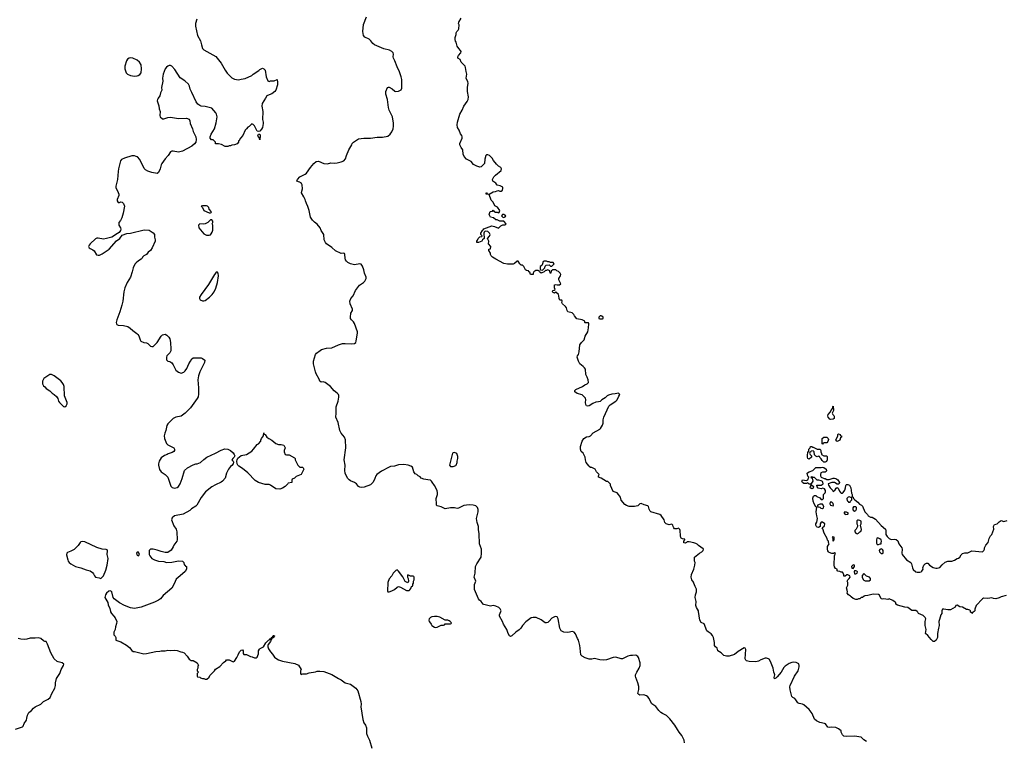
# Model space of a CAD drawing. Header units: inches. Extents: x 2293880 to 2522759, y 823965 to 1006879.
# Tile 228 of 256: x 2409891 to 2424655, y 918052 to 928867. Entities that reach past the tile are written whole.
import ezdxf

# ---------------------------------------------------------------- set-up
doc = ezdxf.new("R2010")
doc.units = ezdxf.units.IN
doc.header["$MEASUREMENT"] = 0
for name, color, linetype in [('C4901', 7, 'Continuous'), ('C4911', 7, 'Continuous'), ('C4912', 7, 'Continuous'), ('C4921', 7, 'Continuous'), ('C4922', 7, 'Continuous')]:
    doc.layers.add(name, color=color, linetype=linetype)

msp = doc.modelspace()

# ---------------------------------------------------------------- linework, layer by layer
at = {"layer": 'C4901', "color": 5, "elevation": 120}
for points in [[(2410000, 919585), (2409964, 919576), (2409910, 919581), (2409870, 919592)], [(2409830, 918235), (2409935, 918270), (2409943, 918277), (2409959, 918321), (2409994, 918370), (2410000, 918398)]]:
    msp.add_lwpolyline(points, dxfattribs=at)
at = {"layer": 'C4911', "color": 5, "elevation": 120}
for points in [[(2411253, 920000), (2411254, 919994), (2411266, 919970), (2411305, 919930), (2411323, 919903), (2411346, 919850), (2411343, 919817), (2411326, 919770), (2411325, 919730), (2411305, 919690), (2411302, 919670), (2411302, 919650), (2411322, 919630), (2411331, 919610), (2411334, 919570), (2411410, 919541), (2411495, 919495), (2411537, 919457), (2411570, 919411), (2411590, 919398), (2411610, 919398), (2411750, 919361), (2411790, 919366), (2411930, 919399), (2411990, 919401), (2412014, 919406), (2412070, 919406), (2412110, 919416), (2412150, 919411), (2412210, 919416), (2412251, 919411), (2412307, 919393), (2412334, 919390), (2412357, 919377), (2412402, 919330), (2412430, 919282), (2412464, 919264), (2412490, 919262), (2412552, 919230), (2412572, 919190), (2412564, 919176), (2412562, 919150), (2412554, 919130), (2412554, 919110), (2412572, 919090), (2412554, 919070), (2412554, 919030), (2412558, 919018), (2412590, 919014), (2412604, 919004), (2412633, 918993), (2412652, 918992), (2412670, 918982), (2412696, 918984), (2412730, 919014), (2412743, 919037), (2412813, 919107), (2412829, 919131), (2412890, 919171), (2412946, 919234), (2412980, 919260), (2412990, 919272), (2413030, 919272), (2413090, 919242), (2413110, 919252), (2413149, 919310), (2413169, 919350), (2413185, 919395), (2413210, 919418), (2413230, 919422), (2413242, 919410), (2413242, 919370), (2413250, 919354), (2413291, 919351), (2413350, 919322), (2413377, 919317), (2413410, 919302), (2413436, 919304), (2413450, 919314), (2413470, 919362), (2413474, 919410), (2413486, 919434), (2413497, 919443), (2413548, 919470), (2413582, 919530), (2413622, 919570), (2413640, 919580), (2413650, 919591), (2413668, 919592), (2413669, 919610), (2413680, 919620), (2413690, 919638), (2413698, 919638), (2413710, 919634), (2413710, 919630), (2413700, 919620), (2413690, 919602), (2413678, 919602), (2413662, 919578), (2413650, 919548), (2413617, 919503), (2413611, 919490), (2413611, 919470), (2413620, 919440), (2413650, 919392), (2413680, 919360), (2413713, 919313), (2413746, 919286), (2413770, 919274), (2413834, 919254), (2414016, 919216), (2414070, 919191), (2414111, 919130), (2414102, 919110), (2414102, 919070), (2414110, 919054), (2414136, 919064), (2414190, 919065), (2414230, 919078), (2414328, 919092), (2414350, 919102), (2414390, 919105), (2414450, 919099), (2414573, 919053), (2414670, 918995), (2414710, 918976), (2414772, 918930), (2414810, 918917), (2414852, 918910), (2414931, 918850), (2414959, 918810), (2415007, 918650), (2415011, 918610), (2415004, 918570), (2415037, 918377), (2415051, 918330), (2415074, 918294), (2415090, 918252), (2415091, 918170), (2415104, 918130), (2415136, 918070), (2415170, 917950)], [(2419860, 918030), (2419853, 918070), (2419817, 918137), (2419777, 918190), (2419756, 918230), (2419713, 918293), (2419641, 918390), (2419590, 918441), (2419530, 918468), (2419505, 918485), (2419475, 918515), (2419430, 918575), (2419370, 918615), (2419349, 918649), (2419330, 918693), (2419310, 918719), (2419290, 918732), (2419250, 918747), (2419190, 918745), (2419174, 918754), (2419159, 918770), (2419173, 918827), (2419173, 918873), (2419160, 918930), (2419128, 919010), (2419125, 919030), (2419127, 919050), (2419143, 919090), (2419180, 919150), (2419194, 919190), (2419193, 919230), (2419170, 919309), (2419162, 919322), (2419130, 919345), (2419081, 919339), (2419050, 919340), (2419010, 919330), (2418930, 919289), (2418910, 919286), (2418830, 919315), (2418792, 919308), (2418690, 919274), (2418650, 919268), (2418590, 919273), (2418510, 919292), (2418470, 919285), (2418430, 919285), (2418370, 919302), (2418325, 919330), (2418307, 919350), (2418293, 919447), (2418291, 919490), (2418272, 919570), (2418255, 919595), (2418224, 919664), (2418206, 919686), (2418178, 919698), (2418110, 919682), (2418048, 919690), (2418010, 919709), (2417990, 919750), (2417966, 919890), (2417950, 919917), (2417930, 919924), (2417910, 919919), (2417870, 919897), (2417830, 919852), (2417810, 919835), (2417790, 919828), (2417769, 919830), (2417711, 919871), (2417635, 919910), (2417590, 919910), (2417559, 919901), (2417478, 919842), (2417431, 919790), (2417407, 919750), (2417378, 919722), (2417330, 919689), (2417270, 919633), (2417250, 919625), (2417233, 919633), (2417213, 919670), (2417197, 919730), (2417144, 919810), (2417129, 919850), (2417085, 919930), (2417086, 919950), (2417105, 920000)], [(2410000, 918398), (2410010, 918443), (2410030, 918483), (2410067, 918513), (2410097, 918550), (2410121, 918570), (2410210, 918608), (2410250, 918651), (2410316, 918684), (2410350, 918710), (2410375, 918770), (2410420, 918850), (2410427, 918890), (2410427, 918930), (2410445, 918995), (2410494, 919070), (2410514, 919130), (2410549, 919190), (2410554, 919210), (2410529, 919229), (2410470, 919243), (2410455, 919250), (2410406, 919290), (2410356, 919376), (2410309, 919509), (2410290, 919548), (2410270, 919549), (2410250, 919559), (2410210, 919594), (2410170, 919601), (2410124, 919596), (2410050, 919597), (2410000, 919585)]]:
    msp.add_lwpolyline(points, dxfattribs=at)
at = {"layer": 'C4911', "color": 5, "elevation": 140}
msp.add_lwpolyline([(2416150, 919924), (2416110, 919924), (2416070, 919917), (2416051, 919909), (2416031, 919890), (2416025, 919870), (2416031, 919850), (2416050, 919822), (2416062, 919810), (2416072, 919790), (2416110, 919765), (2416130, 919758), (2416150, 919762), (2416210, 919792), (2416247, 919793), (2416262, 919798), (2416270, 919814), (2416350, 919814), (2416362, 919818), (2416366, 919830), (2416346, 919850), (2416330, 919858), (2416310, 919866), (2416270, 919866), (2416193, 919913)], close=True, dxfattribs=at)
at = {"layer": 'C4912', "color": 5}
for points, elevation in [([(2412545, 928875), (2412528, 928810), (2412528, 928768), (2412557, 928630), (2412603, 928550), (2412615, 928490), (2412634, 928434), (2412650, 928417), (2412834, 928314), (2412910, 928216), (2412970, 928111), (2413004, 928064), (2413070, 927998), (2413110, 927978), (2413170, 927965), (2413210, 927978), (2413270, 927986), (2413370, 928031), (2413390, 928051), (2413475, 928105), (2413490, 928122), (2413530, 928142), (2413551, 928131), (2413571, 928111), (2413586, 928010), (2413612, 927952), (2413630, 927942), (2413650, 927951), (2413708, 927952), (2413752, 927970), (2413759, 927930), (2413756, 927890), (2413731, 927810), (2413719, 927790), (2413670, 927754), (2413607, 927733), (2413595, 927725), (2413579, 927690), (2413550, 927653), (2413525, 927610), (2413524, 927570), (2413539, 927490), (2413531, 927370), (2413543, 927330), (2413544, 927310), (2413530, 927250), (2413515, 927225), (2413490, 927199), (2413470, 927194), (2413450, 927199), (2413410, 927278), (2413390, 927298), (2413370, 927306), (2413330, 927268), (2413310, 927258), (2413292, 927230), (2413271, 927209), (2413238, 927130), (2413202, 927090), (2413184, 927056), (2413174, 927050), (2413172, 927030), (2413151, 927009), (2413114, 926990), (2413072, 926988), (2413050, 926978), (2413030, 926978), (2413011, 926969), (2412971, 926969), (2412915, 926995), (2412873, 927007), (2412828, 927008), (2412826, 927030), (2412790, 927066), (2412768, 927068), (2412749, 927090), (2412749, 927110), (2412764, 927150), (2412810, 927230), (2412838, 927322), (2412850, 927410), (2412843, 927450), (2412833, 927470), (2412770, 927539), (2412670, 927564), (2412610, 927571), (2412590, 927579), (2412560, 927600), (2412536, 927636), (2412470, 927775), (2412448, 927828), (2412438, 927870), (2412420, 927900), (2412367, 927950), (2412298, 927998), (2412219, 928119), (2412170, 928169), (2412150, 928181), (2412130, 928181), (2412110, 928173), (2412090, 928154), (2412074, 928130), (2412043, 928050), (2412033, 927993), (2412036, 927944), (2412019, 927850), (2412021, 927810), (2412003, 927770), (2411993, 927727), (2411967, 927690), (2411957, 927670), (2411954, 927650), (2411975, 927575), (2411982, 927530), (2411996, 927490), (2411991, 927430), (2411999, 927410), (2412030, 927381), (2412050, 927381), (2412110, 927403), (2412150, 927404), (2412270, 927384), (2412390, 927390), (2412430, 927375), (2412444, 927350), (2412448, 927310), (2412482, 927230), (2412490, 927190), (2412533, 927110), (2412539, 927070), (2412531, 927030), (2412513, 927007), (2412470, 926970), (2412330, 926897), (2412270, 926881), (2412190, 926898), (2412170, 926897), (2412152, 926888), (2412118, 926830), (2412070, 926780), (2412022, 926710), (2412011, 926690), (2411998, 926630), (2411970, 926578), (2411950, 926564), (2411870, 926579), (2411810, 926599), (2411777, 926617), (2411757, 926637), (2411691, 926771), (2411655, 926810), (2411639, 926819), (2411610, 926828), (2411570, 926826), (2411461, 926790), (2411419, 926770), (2411404, 926750), (2411374, 926634), (2411367, 926590), (2411360, 926470), (2411332, 926370), (2411334, 926350), (2411370, 926275), (2411376, 926250), (2411376, 926230), (2411354, 926170), (2411353, 926150), (2411369, 926129), (2411390, 926129), (2411410, 926136), (2411430, 926131), (2411450, 926110), (2411462, 926070), (2411444, 925970), (2411422, 925898), (2411402, 925858), (2411380, 925830), (2411379, 925790), (2411401, 925750), (2411406, 925730), (2411405, 925710), (2411381, 925679), (2411331, 925650), (2411299, 925621), (2411273, 925607), (2411194, 925586), (2411150, 925580), (2411070, 925594), (2411050, 925592), (2411030, 925581), (2410949, 925510), (2410932, 925490), (2410924, 925470), (2410931, 925450), (2410950, 925436), (2410990, 925419), (2411010, 925401), (2411045, 925345), (2411070, 925336), (2411090, 925337), (2411130, 925356), (2411232, 925430), (2411345, 925555), (2411392, 925588), (2411430, 925638), (2411496, 925664), (2411554, 925666), (2411758, 925718), (2411830, 925711), (2411890, 925672), (2411911, 925650), (2411911, 925610), (2411921, 925570), (2411921, 925550), (2411876, 925450), (2411851, 925410), (2411817, 925383), (2411791, 925349), (2411750, 925329), (2411731, 925310), (2411725, 925295), (2411710, 925278), (2411670, 925255), (2411635, 925225), (2411618, 925202), (2411591, 925149), (2411579, 925090), (2411551, 925010), (2411504, 924930), (2411470, 924848), (2411453, 924787), (2411437, 924650), (2411424, 924590), (2411393, 924490), (2411347, 924370), (2411339, 924330), (2411341, 924310), (2411350, 924298), (2411370, 924287), (2411450, 924283), (2411511, 924270), (2411546, 924246), (2411587, 924207), (2411646, 924166), (2411663, 924150), (2411675, 924130), (2411695, 924070), (2411708, 924048), (2411750, 924030), (2411790, 924024), (2411814, 924014), (2411850, 923976), (2411870, 923967), (2411890, 923968), (2411951, 924029), (2412014, 924126), (2412030, 924143), (2412070, 924153), (2412099, 924139), (2412128, 924108), (2412142, 924082), (2412151, 924030), (2412156, 923930), (2412155, 923905), (2412144, 923876), (2412098, 923830), (2412091, 923810), (2412091, 923771), (2412111, 923751), (2412142, 923742), (2412170, 923725), (2412193, 923693), (2412233, 923613), (2412270, 923583), (2412310, 923571), (2412350, 923587), (2412370, 923604), (2412399, 923641), (2412428, 923712), (2412450, 923751), (2412470, 923782), (2412490, 923798), (2412610, 923799), (2412630, 923791), (2412665, 923765), (2412661, 923730), (2412593, 923590), (2412570, 923530), (2412560, 923470), (2412570, 923350), (2412573, 923253), (2412566, 923214), (2412553, 923190), (2412453, 923050), (2412370, 922969), (2412310, 922925), (2412230, 922912), (2412191, 922890), (2412111, 922810), (2412097, 922783), (2412084, 922710), (2412067, 922670), (2412059, 922630), (2412061, 922590), (2412090, 922518), (2412114, 922494), (2412202, 922450), (2412212, 922430), (2412211, 922410), (2412202, 922398), (2412178, 922382), (2412117, 922363), (2412102, 922350), (2412063, 922337), (2412010, 922302), (2411981, 922250), (2411971, 922210), (2411971, 922190), (2411987, 922127), (2412011, 922090), (2412071, 922050), (2412111, 922011), (2412155, 921875), (2412175, 921855), (2412210, 921845), (2412250, 921856), (2412270, 921871), (2412295, 921910), (2412329, 921990), (2412364, 922110), (2412407, 922153), (2412490, 922197), (2412530, 922211), (2412550, 922211), (2412604, 922230), (2412650, 922278), (2412698, 922310), (2412828, 922370), (2412910, 922418), (2412965, 922435), (2413011, 922431), (2413050, 922411), (2413090, 922374), (2413108, 922350), (2413115, 922330), (2413108, 922310), (2413085, 922290), (2413071, 922270), (2413090, 922251), (2413096, 922236), (2413091, 922210), (2413070, 922184), (2413051, 922170), (2413021, 922130), (2412991, 922070), (2412970, 921998), (2412930, 921949), (2412910, 921934), (2412825, 921895), (2412774, 921866), (2412676, 921790), (2412610, 921708), (2412545, 921590), (2412530, 921575), (2412465, 921535), (2412442, 921510), (2412342, 921458), (2412211, 921429), (2412177, 921403), (2412165, 921370), (2412203, 921283), (2412236, 921230), (2412246, 921190), (2412251, 921070), (2412246, 921050), (2412201, 920990), (2412194, 920966), (2412162, 920918), (2412110, 920882), (2412070, 920884), (2412010, 920897), (2411950, 920919), (2411890, 920933), (2411854, 920930), (2411832, 920910), (2411832, 920852), (2411842, 920830), (2411874, 920794), (2411913, 920773), (2411970, 920754), (2412050, 920747), (2412090, 920731), (2412170, 920737), (2412270, 920755), (2412330, 920752), (2412354, 920730), (2412358, 920698), (2412370, 920694), (2412378, 920678), (2412394, 920670), (2412392, 920630), (2412370, 920598), (2412298, 920530), (2412237, 920483), (2412207, 920410), (2412170, 920346), (2412042, 920238), (2412001, 920190), (2411970, 920169), (2411910, 920137), (2411834, 920106), (2411710, 920064), (2411610, 920043), (2411553, 920053), (2411462, 920090), (2411390, 920129), (2411350, 920157), (2411310, 920189), (2411294, 920210), (2411275, 920290), (2411270, 920298), (2411250, 920308), (2411230, 920302), (2411191, 920270), (2411178, 920250), (2411166, 920210), (2411211, 920131), (2411218, 920098), (2411243, 920043), (2411253, 920000)], 120), ([(2417105, 920000), (2417109, 920010), (2417097, 920037), (2417076, 920056), (2417030, 920078), (2416990, 920086), (2416950, 920079), (2416930, 920083), (2416850, 920103), (2416839, 920110), (2416809, 920150), (2416784, 920170), (2416769, 920190), (2416710, 920328), (2416710, 920402), (2416732, 920450), (2416707, 920510), (2416719, 920570), (2416726, 920670), (2416744, 920710), (2416809, 920810), (2416809, 920831), (2416818, 920850), (2416814, 920930), (2416784, 921010), (2416781, 921161), (2416770, 921226), (2416770, 921270), (2416752, 921330), (2416741, 921390), (2416767, 921490), (2416766, 921526), (2416756, 921556), (2416730, 921581), (2416692, 921592), (2416630, 921596), (2416553, 921587), (2416470, 921545), (2416450, 921539), (2416410, 921549), (2416350, 921549), (2416270, 921538), (2416250, 921544), (2416210, 921565), (2416150, 921579), (2416141, 921590), (2416141, 921630), (2416134, 921670), (2416135, 921690), (2416155, 921750), (2416157, 921777), (2416149, 921810), (2416110, 921888), (2416075, 921935), (2416068, 921950), (2416050, 921968), (2416009, 921969), (2415950, 921982), (2415910, 921998), (2415895, 922015), (2415866, 922030), (2415846, 922050), (2415823, 922063), (2415810, 922078), (2415802, 922090), (2415779, 922159), (2415757, 922177), (2415718, 922190), (2415650, 922201), (2415570, 922196), (2415510, 922176), (2415450, 922170), (2415430, 922161), (2415318, 922102), (2415247, 922053), (2415230, 922030), (2415218, 921990), (2415190, 921935), (2415150, 921895), (2415058, 921862), (2415010, 921857), (2414990, 921859), (2414972, 921872), (2414939, 921910), (2414913, 921930), (2414850, 921956), (2414830, 921970), (2414810, 921990), (2414790, 922027), (2414773, 922070), (2414766, 922110), (2414772, 922192), (2414756, 922270), (2414783, 922450), (2414776, 922570), (2414759, 922610), (2414713, 922670), (2414693, 922710), (2414665, 922830), (2414632, 922910), (2414638, 922970), (2414634, 923030), (2414637, 923063), (2414667, 923150), (2414676, 923210), (2414675, 923235), (2414669, 923250), (2414653, 923270), (2414606, 923306), (2414549, 923370), (2414473, 923430), (2414442, 923438), (2414410, 923435), (2414390, 923449), (2414380, 923480), (2414338, 923558), (2414327, 923590), (2414297, 923710), (2414297, 923750), (2414326, 923850), (2414343, 923870), (2414395, 923910), (2414417, 923923), (2414490, 923943), (2414570, 923949), (2414670, 923994), (2414730, 924014), (2414770, 924016), (2414870, 924008), (2414910, 924016), (2414930, 924031), (2414938, 924050), (2414948, 924112), (2414957, 924170), (2414955, 924190), (2414913, 924313), (2414898, 924338), (2414866, 924370), (2414853, 924390), (2414850, 924410), (2414856, 924470), (2414881, 924510), (2414880, 924530), (2414847, 924610), (2414843, 924650), (2414857, 924690), (2414890, 924730), (2414927, 924810), (2414987, 924890), (2415045, 924930), (2415064, 924950), (2415084, 924990), (2415085, 925010), (2415059, 925070), (2415050, 925116), (2415030, 925173), (2415010, 925203), (2414990, 925207), (2414910, 925193), (2414850, 925210), (2414813, 925230), (2414789, 925250), (2414774, 925270), (2414769, 925291), (2414767, 925347), (2414762, 925362), (2414746, 925366), (2414710, 925361), (2414624, 925404), (2414573, 925453), (2414492, 925510), (2414474, 925530), (2414454, 925570), (2414450, 925650), (2414413, 925710), (2414397, 925750), (2414350, 925805), (2414312, 925832), (2414283, 925863), (2414252, 925910), (2414230, 926010), (2414210, 926068), (2414189, 926110), (2414175, 926150), (2414174, 926170), (2414154, 926214), (2414119, 926270), (2414121, 926299), (2414134, 926330), (2414125, 926390), (2414116, 926410), (2414103, 926423), (2414090, 926432), (2414070, 926436), (2414049, 926449), (2414055, 926470), (2414090, 926510), (2414110, 926524), (2414170, 926551), (2414190, 926567), (2414250, 926650), (2414301, 926710), (2414337, 926743), (2414370, 926747), (2414450, 926714), (2414508, 926708), (2414558, 926722), (2414610, 926718), (2414650, 926722), (2414710, 926735), (2414750, 926750), (2414777, 926783), (2414790, 926831), (2414825, 926915), (2414869, 926991), (2414875, 927010), (2414895, 927030), (2414970, 927084), (2415050, 927090), (2415150, 927090), (2415250, 927105), (2415330, 927105), (2415410, 927123), (2415447, 927150), (2415473, 927187), (2415490, 927230), (2415497, 927270), (2415497, 927317), (2415480, 927410), (2415431, 927510), (2415419, 927550), (2415406, 927670), (2415382, 927750), (2415382, 927790), (2415406, 927850), (2415422, 927858), (2415430, 927858), (2415478, 927830), (2415515, 927795), (2415531, 927791), (2415570, 927794), (2415610, 927817), (2415619, 927841), (2415623, 927870), (2415620, 927970), (2415613, 928013), (2415587, 928087), (2415550, 928162), (2415517, 928250), (2415497, 928290), (2415492, 928310), (2415496, 928350), (2415489, 928370), (2415469, 928390), (2415434, 928410), (2415350, 928430), (2415210, 928490), (2415188, 928508), (2415157, 928550), (2415133, 928573), (2415064, 928604), (2415046, 928630), (2415035, 928690), (2415047, 928793), (2415092, 928908)], 120), ([(2420000, 921027), (2419930, 921044), (2419910, 921044), (2419900, 921040), (2419890, 921030), (2419870, 921024), (2419849, 921029), (2419848, 921052), (2419866, 921070), (2419862, 921082), (2419828, 921088), (2419810, 921098), (2419805, 921105), (2419799, 921130), (2419795, 921210), (2419788, 921228), (2419770, 921246), (2419744, 921236), (2419710, 921238), (2419698, 921250), (2419688, 921270), (2419686, 921290), (2419670, 921306), (2419630, 921295), (2419582, 921310), (2419563, 921330), (2419552, 921372), (2419510, 921435), (2419490, 921449), (2419353, 921493), (2419343, 921503), (2419329, 921529), (2419319, 921570), (2419310, 921582), (2419257, 921597), (2419210, 921615), (2419191, 921609), (2419158, 921582), (2419110, 921569), (2419030, 921569), (2418990, 921584), (2418963, 921603), (2418910, 921668), (2418899, 921710), (2418872, 921752), (2418850, 921774), (2418790, 921798), (2418750, 921886), (2418748, 921908), (2418710, 921946), (2418690, 921948), (2418610, 921995), (2418568, 922010), (2418568, 922030), (2418578, 922050), (2418538, 922090), (2418518, 922130), (2418470, 922158), (2418450, 922158), (2418430, 922169), (2418423, 922183), (2418384, 922230), (2418373, 922270), (2418369, 922309), (2418338, 922370), (2418310, 922398), (2418299, 922430), (2418301, 922470), (2418326, 922550), (2418350, 922591), (2418390, 922614), (2418430, 922621), (2418449, 922631), (2418490, 922676), (2418589, 922730), (2418599, 922741), (2418629, 922790), (2418638, 922822), (2418639, 922870), (2418652, 922910), (2418724, 923076), (2418743, 923097), (2418829, 923150), (2418849, 923170), (2418873, 923227), (2418888, 923250), (2418870, 923268), (2418822, 923258), (2418770, 923256), (2418720, 923240), (2418701, 923230), (2418670, 923201), (2418618, 923170), (2418593, 923147), (2418570, 923138), (2418530, 923133), (2418483, 923117), (2418430, 923082), (2418410, 923075), (2418390, 923078), (2418378, 923098), (2418374, 923130), (2418379, 923170), (2418373, 923193), (2418357, 923217), (2418324, 923244), (2418250, 923266), (2418215, 923290), (2418214, 923310), (2418230, 923323), (2418328, 923370), (2418365, 923395), (2418398, 923410), (2418418, 923430), (2418415, 923470), (2418402, 923510), (2418382, 923550), (2418373, 923630), (2418361, 923650), (2418341, 923670), (2418289, 923710), (2418269, 923750), (2418249, 923810), (2418255, 923830), (2418269, 923851), (2418281, 923890), (2418290, 923992), (2418315, 924030), (2418353, 924067), (2418370, 924122), (2418409, 924190), (2418422, 924250), (2418426, 924310), (2418422, 924322), (2418410, 924326), (2418370, 924326), (2418366, 924330), (2418366, 924350), (2418326, 924370), (2418246, 924386), (2418208, 924430), (2418198, 924450), (2418174, 924474), (2418110, 924488), (2418099, 924510), (2418089, 924550), (2418075, 924570), (2418028, 924610), (2418018, 924630), (2418026, 924650), (2418022, 924662), (2417990, 924666), (2417978, 924690), (2417975, 924730), (2417968, 924750), (2417930, 924786), (2417910, 924769), (2417890, 924778), (2417878, 924790), (2417886, 924810), (2417907, 924813), (2417918, 924822), (2417908, 924850), (2417909, 924891), (2417930, 924898), (2417950, 924892), (2417987, 924893), (2418006, 924910), (2417975, 924970), (2417975, 924990), (2418001, 925030), (2418004, 925050), (2417994, 925070), (2417970, 925094), (2417945, 925105), (2417930, 925118), (2417882, 925118), (2417870, 925106), (2417858, 925102), (2417854, 925070), (2417850, 925066), (2417846, 925070), (2417842, 925102), (2417810, 925118), (2417792, 925108), (2417773, 925107), (2417754, 925090), (2417710, 925069), (2417686, 925090), (2417682, 925102), (2417667, 925107), (2417630, 925108), (2417602, 925090), (2417592, 925070), (2417590, 925048), (2417550, 925049), (2417542, 925082), (2417526, 925090), (2417522, 925102), (2417490, 925108), (2417476, 925116), (2417448, 925168), (2417430, 925186), (2417410, 925186), (2417390, 925206), (2417367, 925247), (2417350, 925248), (2417310, 925214), (2417290, 925205), (2417205, 925205), (2417150, 925215), (2417030, 925279), (2416979, 925310), (2416959, 925330), (2416949, 925350), (2416949, 925369), (2416926, 925410), (2416926, 925430), (2416950, 925434), (2416955, 925470), (2416922, 925510), (2416924, 925550), (2416906, 925590), (2416936, 925624), (2416944, 925650), (2416934, 925670), (2416910, 925694), (2416882, 925698), (2416865, 925695), (2416857, 925683), (2416851, 925670), (2416854, 925590), (2416832, 925568), (2416822, 925550), (2416770, 925528), (2416747, 925527), (2416746, 925550), (2416756, 925564), (2416766, 925590), (2416790, 925614), (2416822, 925618), (2416826, 925630), (2416806, 925650), (2416807, 925667), (2416829, 925710), (2416842, 925718), (2416849, 925731), (2416970, 925776), (2417010, 925767), (2417070, 925745), (2417103, 925777), (2417133, 925793), (2417170, 925794), (2417186, 925810), (2417150, 925846), (2417090, 925848), (2417050, 925866), (2417030, 925866), (2416996, 925896), (2416948, 925910), (2416929, 925950), (2416947, 925993), (2416982, 925998), (2416990, 926014), (2416998, 925998), (2417024, 925984), (2417050, 925982), (2417070, 925974), (2417082, 925978), (2417088, 926010), (2417055, 926055), (2417016, 926076), (2416989, 926130), (2416960, 926160), (2416930, 926246), (2416886, 926250), (2416886, 926270), (2416890, 926274), (2416898, 926258), (2416930, 926254), (2416990, 926285), (2417026, 926290), (2417050, 926302), (2417070, 926305), (2417090, 926298), (2417110, 926298), (2417128, 926310), (2417136, 926336), (2417135, 926355), (2417095, 926375), (2417050, 926386), (2417030, 926418), (2416985, 926445), (2416979, 926470), (2417001, 926510), (2417023, 926537), (2417112, 926608), (2417114, 926630), (2417104, 926650), (2417070, 926673), (2417042, 926702), (2416997, 926757), (2416975, 926790), (2416935, 926830), (2416910, 926842), (2416890, 926842), (2416878, 926830), (2416863, 926777), (2416858, 926710), (2416822, 926670), (2416810, 926662), (2416790, 926658), (2416746, 926670), (2416695, 926695), (2416660, 926740), (2416590, 926779), (2416557, 926817), (2416543, 926850), (2416535, 926915), (2416509, 926950), (2416493, 926990), (2416492, 927010), (2416527, 927090), (2416526, 927110), (2416519, 927130), (2416499, 927159), (2416479, 927210), (2416458, 927250), (2416452, 927290), (2416456, 927330), (2416490, 927450), (2416527, 927510), (2416552, 927570), (2416601, 927639), (2416615, 927670), (2416623, 927710), (2416606, 927790), (2416608, 927832), (2416604, 927850), (2416615, 927915), (2416610, 927938), (2416587, 927990), (2416595, 928050), (2416584, 928090), (2416578, 928150), (2416569, 928170), (2416552, 928192), (2416509, 928230), (2416494, 928270), (2416462, 928290), (2416459, 928310), (2416470, 928330), (2416504, 928370), (2416509, 928390), (2416503, 928403), (2416474, 928434), (2416449, 928470), (2416435, 928530), (2416426, 928546), (2416419, 928570), (2416420, 928600), (2416434, 928646), (2416434, 928670), (2416444, 928690), (2416464, 928710), (2416476, 928730), (2416479, 928790), (2416473, 928810), (2416477, 928830), (2416509, 928890)], 80), ([(2420000, 920420), (2419995, 920435), (2419970, 920470), (2419957, 920510), (2419964, 920550), (2419999, 920630), (2420000, 920634)], 80)]:
    msp.add_lwpolyline(points, dxfattribs=dict(at, elevation=elevation))
for points, elevation in [([(2411550, 928297), (2411530, 928293), (2411510, 928277), (2411493, 928250), (2411469, 928170), (2411470, 928130), (2411490, 928071), (2411510, 928051), (2411550, 928030), (2411610, 928022), (2411650, 928028), (2411667, 928033), (2411692, 928048), (2411710, 928070), (2411719, 928130), (2411711, 928190), (2411688, 928230), (2411650, 928262), (2411588, 928292)], 120), ([(2413490, 927066), (2413482, 927102), (2413470, 927106), (2413462, 927130), (2413470, 927154), (2413490, 927152), (2413496, 927130)], 120), ([(2412690, 926078), (2412630, 926078), (2412614, 926070), (2412632, 926052), (2412654, 926010), (2412730, 925974), (2412750, 925974), (2412762, 925978), (2412766, 925990), (2412730, 926026), (2412726, 926050), (2412706, 926070)], 140), ([(2412770, 925866), (2412750, 925866), (2412714, 925830), (2412671, 925809), (2412650, 925802), (2412590, 925808), (2412580, 925800), (2412572, 925790), (2412578, 925750), (2412650, 925658), (2412690, 925638), (2412730, 925638), (2412750, 925645), (2412763, 925657), (2412778, 925682), (2412788, 925712), (2412787, 925787), (2412778, 925810), (2412786, 925830), (2412786, 925850)], 140), ([(2417150, 925946), (2417130, 925946), (2417114, 925930), (2417134, 925910), (2417150, 925902), (2417170, 925914), (2417178, 925930)], 80), ([(2417790, 925248), (2417753, 925247), (2417738, 925242), (2417732, 925208), (2417718, 925182), (2417694, 925170), (2417694, 925130), (2417698, 925118), (2417730, 925114), (2417766, 925150), (2417768, 925172), (2417786, 925190), (2417830, 925194), (2417850, 925174), (2417870, 925174), (2417906, 925210), (2417890, 925226), (2417850, 925226), (2417830, 925238), (2417810, 925238)], 80), ([(2412850, 925088), (2412830, 925075), (2412810, 925049), (2412721, 924899), (2412610, 924750), (2412588, 924710), (2412588, 924688), (2412598, 924670), (2412630, 924653), (2412650, 924653), (2412670, 924660), (2412737, 924710), (2412776, 924750), (2412805, 924790), (2412834, 924846), (2412858, 924930), (2412872, 925030), (2412869, 925069)], 140), ([(2418610, 924428), (2418593, 924427), (2418574, 924410), (2418574, 924390), (2418590, 924382), (2418630, 924382), (2418638, 924390), (2418638, 924410), (2418622, 924422)], 80), ([(2410370, 923551), (2410345, 923550), (2410255, 923490), (2410234, 923450), (2410231, 923410), (2410250, 923378), (2410270, 923365), (2410290, 923341), (2410343, 923303), (2410376, 923270), (2410410, 923250), (2410441, 923221), (2410463, 923190), (2410471, 923151), (2410486, 923130), (2410550, 923071), (2410570, 923067), (2410590, 923081), (2410604, 923110), (2410602, 923130), (2410564, 923230), (2410557, 923370), (2410550, 923399), (2410530, 923432), (2410510, 923453), (2410410, 923532)], 120), ([(2413770, 922502), (2413810, 922502), (2413852, 922490), (2413871, 922450), (2413858, 922410), (2413858, 922390), (2413872, 922352), (2413890, 922345), (2413930, 922345), (2414010, 922302), (2414022, 922290), (2414022, 922270), (2414062, 922190), (2414090, 922162), (2414130, 922162), (2414142, 922150), (2414151, 922130), (2414111, 922049), (2414037, 922023), (2414010, 921998), (2413978, 921982), (2413973, 921967), (2413971, 921929), (2413918, 921922), (2413914, 921910), (2413874, 921870), (2413830, 921844), (2413790, 921829), (2413730, 921836), (2413652, 921892), (2413630, 921899), (2413570, 921903), (2413470, 921932), (2413423, 921963), (2413310, 922074), (2413230, 922142), (2413176, 922176), (2413164, 922190), (2413153, 922213), (2413147, 922250), (2413150, 922270), (2413164, 922296), (2413210, 922334), (2413290, 922350), (2413370, 922403), (2413399, 922430), (2413450, 922502), (2413470, 922512), (2413508, 922552), (2413508, 922568), (2413515, 922590), (2413548, 922630), (2413550, 922674), (2413554, 922654), (2413570, 922652), (2413598, 922610), (2413628, 922588), (2413670, 922567), (2413730, 922518)], 120), ([(2416410, 922382), (2416390, 922378), (2416382, 922370), (2416338, 922190), (2416352, 922172), (2416390, 922171), (2416430, 922186), (2416435, 922190), (2416449, 922230), (2416449, 922250), (2416461, 922290), (2416463, 922323), (2416445, 922365)], 120), ([(2410830, 921046), (2410810, 921041), (2410796, 921030), (2410770, 920989), (2410710, 920929), (2410660, 920900), (2410610, 920884), (2410599, 920870), (2410591, 920849), (2410611, 920770), (2410619, 920750), (2410635, 920730), (2410660, 920710), (2410730, 920674), (2410810, 920650), (2410890, 920620), (2410950, 920606), (2410983, 920583), (2411000, 920560), (2411011, 920530), (2411030, 920511), (2411083, 920503), (2411110, 920492), (2411146, 920534), (2411181, 920619), (2411202, 920690), (2411217, 920790), (2411205, 920850), (2411209, 920909), (2411202, 920922), (2411189, 920929), (2411130, 920933), (2411050, 920958), (2410870, 921041)], 120), ([(2411670, 920886), (2411650, 920886), (2411642, 920870), (2411645, 920850), (2411650, 920842), (2411670, 920834), (2411686, 920850), (2411676, 920876)], 120), ([(2415550, 920622), (2415530, 920614), (2415492, 920570), (2415472, 920530), (2415430, 920488), (2415412, 920432), (2415404, 920304), (2415410, 920294), (2415430, 920294), (2415470, 920305), (2415513, 920327), (2415550, 920362), (2415570, 920371), (2415602, 920362), (2415690, 920312), (2415730, 920312), (2415740, 920320), (2415756, 920344), (2415767, 920373), (2415782, 920378), (2415787, 920393), (2415787, 920407), (2415796, 920424), (2415798, 920450), (2415806, 920470), (2415806, 920510), (2415802, 920522), (2415790, 920526), (2415750, 920526), (2415710, 920546), (2415704, 920536), (2415706, 920510), (2415718, 920490), (2415722, 920450), (2415710, 920428), (2415670, 920448), (2415638, 920518), (2415570, 920602)], 140)]:
    msp.add_lwpolyline(points, close=True, dxfattribs=dict(at, elevation=elevation))
at = {"layer": 'C4921', "color": 5}
for points, elevation in [([(2422590, 918050), (2422550, 918075), (2422510, 918116), (2422410, 918130), (2422290, 918122), (2422250, 918129), (2422229, 918150), (2422217, 918170), (2422209, 918191), (2422208, 918210), (2422170, 918238), (2422130, 918258), (2422070, 918264), (2422030, 918259), (2422010, 918263), (2421972, 918312), (2421960, 918320), (2421890, 918335), (2421837, 918357), (2421810, 918384), (2421774, 918470), (2421728, 918530), (2421650, 918599), (2421630, 918610), (2421581, 918621), (2421561, 918630), (2421530, 918676), (2421513, 918693), (2421482, 918710), (2421470, 918722), (2421443, 918823), (2421440, 918870), (2421443, 918890), (2421511, 919029), (2421565, 919110), (2421581, 919170), (2421581, 919190), (2421572, 919212), (2421532, 919232), (2421498, 919238), (2421470, 919235), (2421430, 919220), (2421370, 919177), (2421350, 919157), (2421310, 919091), (2421250, 919018), (2421230, 919000), (2421210, 918989), (2421206, 919010), (2421212, 919048), (2421210, 919066), (2421197, 919090), (2421189, 919150), (2421149, 919250), (2421130, 919282), (2421118, 919290), (2421090, 919299), (2421070, 919297), (2421005, 919275), (2420970, 919253), (2420930, 919244), (2420829, 919249), (2420790, 919259), (2420779, 919270), (2420769, 919290), (2420777, 919430), (2420770, 919448), (2420753, 919453), (2420663, 919397), (2420610, 919355), (2420530, 919329), (2420489, 919329), (2420450, 919339), (2420410, 919379), (2420358, 919410), (2420348, 919450), (2420326, 919466), (2420309, 919490), (2420309, 919531), (2420293, 919610), (2420280, 919640), (2420261, 919661), (2420212, 919692), (2420194, 919710), (2420152, 919812), (2420110, 919833), (2420087, 919867), (2420068, 920000)], 80), ([(2423716, 920000), (2423716, 919970), (2423705, 919950), (2423684, 919876), (2423671, 919850), (2423679, 919790), (2423666, 919750), (2423651, 919670), (2423651, 919610), (2423631, 919569), (2423610, 919546), (2423590, 919546), (2423556, 919576), (2423510, 919638), (2423475, 919670), (2423482, 919730), (2423469, 919790), (2423469, 919810), (2423469, 919850), (2423477, 919890), (2423469, 919910), (2423439, 919939), (2423370, 919968), (2423358, 919990), (2423346, 920000)], 60), ([(2424204, 920000), (2424190, 919986), (2424178, 919982), (2424170, 919968), (2424162, 919982), (2424146, 919990), (2424146, 920000)], 60)]:
    msp.add_lwpolyline(points, dxfattribs=dict(at, elevation=elevation))
at = {"layer": 'C4922', "color": 5, "elevation": 60}
for points in [[(2422050, 922875), (2422040, 922880), (2422015, 922910), (2422009, 922930), (2422015, 922950), (2422048, 922990), (2422070, 923034), (2422082, 923038), (2422086, 923070), (2422090, 923074), (2422092, 923010), (2422074, 922970), (2422082, 922950), (2422097, 922937), (2422104, 922924), (2422102, 922890), (2422090, 922878)], [(2421930, 922506), (2421926, 922510), (2421922, 922542), (2421926, 922590), (2421949, 922611), (2421992, 922610), (2422012, 922590), (2422017, 922577), (2422010, 922546), (2421992, 922528), (2421953, 922527), (2421938, 922522)], [(2422150, 922548), (2422136, 922556), (2422128, 922570), (2422156, 922624), (2422158, 922650), (2422170, 922662), (2422191, 922651), (2422194, 922634), (2422212, 922630), (2422214, 922610), (2422198, 922602), (2422190, 922568)], [(2421782, 922462), (2421790, 922462), (2421850, 922432), (2421892, 922432), (2421902, 922410), (2421902, 922390), (2421912, 922368), (2421912, 922352), (2421950, 922331), (2421994, 922330), (2422000, 922320), (2421998, 922270), (2421990, 922248), (2421970, 922238), (2421950, 922238), (2421923, 922263), (2421910, 922286), (2421887, 922307), (2421882, 922322), (2421870, 922326), (2421850, 922318), (2421830, 922326), (2421808, 922348), (2421806, 922390), (2421790, 922406), (2421758, 922402), (2421754, 922390), (2421738, 922382), (2421734, 922370), (2421742, 922350), (2421762, 922330), (2421762, 922310), (2421730, 922282), (2421709, 922289), (2421702, 922310), (2421702, 922350), (2421709, 922370), (2421709, 922391), (2421722, 922398), (2421726, 922430), (2421746, 922450), (2421747, 922473), (2421770, 922472)], [(2421770, 921838), (2421746, 921850), (2421748, 921872), (2421766, 921894), (2421793, 921873), (2421790, 921848)], [(2422330, 921718), (2422314, 921710), (2422294, 921690), (2422298, 921658), (2422310, 921654), (2422318, 921638), (2422330, 921634), (2422342, 921638), (2422346, 921650), (2422366, 921670), (2422368, 921690), (2422366, 921706), (2422354, 921706)], [(2421893, 921607), (2421854, 921590), (2421854, 921570), (2421864, 921564), (2421890, 921562), (2421906, 921546), (2421930, 921542), (2421946, 921550), (2421948, 921570), (2421930, 921606)], [(2422070, 921635), (2422046, 921634), (2422038, 921610), (2422050, 921592), (2422090, 921582), (2422095, 921590), (2422090, 921618)], [(2422427, 921567), (2422393, 921567), (2422382, 921550), (2422382, 921530), (2422390, 921514), (2422410, 921502), (2422426, 921510), (2422438, 921530), (2422436, 921556)], [(2422290, 921488), (2422254, 921486), (2422252, 921470), (2422270, 921452), (2422310, 921454), (2422318, 921470), (2422310, 921478)], [(2422470, 921368), (2422453, 921367), (2422444, 921356), (2422442, 921310), (2422452, 921292), (2422454, 921270), (2422434, 921230), (2422412, 921210), (2422412, 921190), (2422430, 921172), (2422450, 921162), (2422466, 921170), (2422487, 921193), (2422502, 921198), (2422515, 921225), (2422498, 921290), (2422508, 921310), (2422508, 921350), (2422490, 921362)], [(2422082, 921118), (2422074, 921110), (2422082, 921090), (2422084, 921064), (2422090, 921054), (2422106, 921070), (2422106, 921110)], [(2422750, 921102), (2422741, 921090), (2422736, 921070), (2422740, 921020), (2422750, 921002), (2422770, 921002), (2422794, 921014), (2422806, 921014), (2422806, 921026), (2422815, 921050), (2422809, 921070), (2422790, 921089), (2422770, 921099)], [(2422810, 920938), (2422790, 920928), (2422778, 920910), (2422782, 920890), (2422806, 920866), (2422830, 920865), (2422838, 920870), (2422840, 920880), (2422839, 920910), (2422830, 920928)], [(2422390, 920698), (2422365, 920670), (2422367, 920647), (2422390, 920642), (2422408, 920670), (2422406, 920690)], [(2422430, 920609), (2422410, 920608), (2422401, 920590), (2422406, 920566), (2422410, 920562), (2422430, 920562), (2422448, 920572), (2422455, 920590), (2422443, 920603)], [(2422550, 920566), (2422522, 920538), (2422521, 920510), (2422539, 920479), (2422548, 920468), (2422570, 920457), (2422630, 920456), (2422649, 920470), (2422649, 920490), (2422635, 920510), (2422590, 920529)]]:
    msp.add_lwpolyline(points, close=True, dxfattribs=at)
at = {"layer": 'C4922', "color": 5}
for points, elevation in [([(2423346, 920000), (2423330, 920013), (2423270, 920015), (2423246, 920026), (2423210, 920059), (2423165, 920065), (2423054, 920094), (2423028, 920110), (2423028, 920130), (2423018, 920138), (2422983, 920163), (2422930, 920186), (2422910, 920178), (2422850, 920189), (2422830, 920182), (2422810, 920188), (2422783, 920243), (2422770, 920254), (2422690, 920259), (2422610, 920239), (2422565, 920235), (2422554, 920230), (2422530, 920206), (2422510, 920206), (2422490, 920186), (2422470, 920186), (2422450, 920178), (2422430, 920178), (2422390, 920194), (2422357, 920217), (2422348, 920230), (2422318, 920250), (2422298, 920270), (2422302, 920290), (2422298, 920318), (2422286, 920350), (2422307, 920393), (2422308, 920430), (2422298, 920450), (2422306, 920470), (2422330, 920492), (2422342, 920510), (2422338, 920530), (2422310, 920548), (2422293, 920547), (2422270, 920526), (2422250, 920526), (2422248, 920550), (2422230, 920586), (2422209, 920589), (2422190, 920598), (2422160, 920600), (2422147, 920607), (2422146, 920630), (2422123, 920643), (2422110, 920666), (2422102, 920690), (2422104, 920750), (2422109, 920771), (2422109, 920831), (2422126, 920870), (2422110, 920878), (2422092, 920868), (2422071, 920869), (2422030, 920881), (2422019, 920890), (2422010, 920908), (2422004, 920930), (2422002, 920970), (2422028, 921010), (2422018, 921030), (2422018, 921050), (2422006, 921066), (2421999, 921090), (2421953, 921170), (2421935, 921235), (2421926, 921250), (2421958, 921282), (2421962, 921310), (2421930, 921338), (2421910, 921338), (2421892, 921310), (2421894, 921270), (2421870, 921258), (2421850, 921261), (2421839, 921270), (2421829, 921290), (2421829, 921310), (2421844, 921336), (2421855, 921390), (2421844, 921430), (2421836, 921490), (2421842, 921562), (2421830, 921568), (2421802, 921610), (2421788, 921650), (2421785, 921695), (2421796, 921724), (2421810, 921734), (2421830, 921734), (2421842, 921722), (2421890, 921702), (2421910, 921674), (2421930, 921674), (2421946, 921690), (2421946, 921750), (2421970, 921774), (2421975, 921790), (2421973, 921813), (2421957, 921837), (2421933, 921847), (2421910, 921838), (2421865, 921845), (2421848, 921868), (2421846, 921890), (2421910, 921891), (2421938, 921910), (2421936, 921936), (2421928, 921948), (2421910, 921958), (2421874, 921966), (2421850, 921966), (2421810, 922006), (2421786, 922006), (2421786, 922010), (2421770, 922018), (2421754, 922010), (2421774, 921994), (2421785, 921950), (2421754, 921906), (2421730, 921908), (2421710, 921928), (2421690, 921918), (2421650, 921918), (2421629, 921929), (2421618, 921950), (2421630, 921972), (2421690, 921962), (2421709, 921971), (2421726, 922010), (2421710, 922026), (2421698, 922070), (2421702, 922078), (2421728, 922092), (2421786, 922110), (2421830, 922154), (2421910, 922154), (2421930, 922162), (2421950, 922158), (2421982, 922130), (2421991, 922110), (2421984, 922096), (2421970, 922088), (2421930, 922088), (2421906, 922074), (2421898, 922050), (2421898, 922030), (2421910, 922012), (2421952, 921992), (2421970, 921991), (2421995, 921975), (2422030, 921974), (2422090, 921998), (2422110, 921998), (2422131, 921991), (2422158, 921970), (2422182, 921930), (2422172, 921908), (2422150, 921906), (2422109, 921929), (2422070, 921929), (2422014, 921910), (2422018, 921890), (2422045, 921850), (2422082, 921810), (2422090, 921794), (2422120, 921820), (2422136, 921844), (2422150, 921854), (2422164, 921844), (2422182, 921802), (2422200, 921780), (2422210, 921772), (2422230, 921772), (2422240, 921780), (2422265, 921815), (2422274, 921850), (2422276, 921884), (2422283, 921897), (2422290, 921902), (2422310, 921902), (2422331, 921891), (2422351, 921851), (2422362, 921770), (2422371, 921750), (2422374, 921714), (2422390, 921712), (2422394, 921690), (2422412, 921670), (2422457, 921637), (2422485, 921605), (2422514, 921590), (2422530, 921574), (2422562, 921490), (2422602, 921450), (2422612, 921432), (2422650, 921412), (2422672, 921412), (2422724, 921384), (2422807, 921287), (2422871, 921231), (2422878, 921210), (2422878, 921150), (2422900, 921120), (2422930, 921092), (2422950, 921082), (2422970, 921078), (2423010, 921081), (2423035, 921075), (2423056, 921056), (2423071, 921010), (2423090, 920991), (2423118, 920950), (2423122, 920930), (2423118, 920870), (2423122, 920850), (2423190, 920771), (2423251, 920730), (2423265, 920710), (2423279, 920650), (2423290, 920625), (2423330, 920591), (2423350, 920587), (2423390, 920587), (2423410, 920591), (2423420, 920600), (2423439, 920630), (2423434, 920650), (2423450, 920692), (2423470, 920712), (2423490, 920722), (2423510, 920722), (2423532, 920692), (2423590, 920659), (2423626, 920646), (2423650, 920646), (2423690, 920658), (2423721, 920699), (2423770, 920739), (2423810, 920753), (2423870, 920751), (2423910, 920765), (2423948, 920790), (2423970, 920796), (2423989, 920811), (2424010, 920845), (2424030, 920865), (2424065, 920875), (2424110, 920876), (2424170, 920906), (2424330, 920894), (2424350, 920914), (2424358, 920930), (2424358, 920950), (2424378, 920990), (2424415, 921030), (2424426, 921094), (2424448, 921130), (2424469, 921151), (2424498, 921230), (2424495, 921270), (2424510, 921302), (2424546, 921310), (2424576, 921344), (2424610, 921362), (2424650, 921346), (2424699, 921361)], 60), ([(2420000, 920634), (2420015, 920690), (2420018, 920730), (2420008, 920752), (2420008, 920810), (2420086, 920874), (2420118, 920890), (2420138, 920910), (2420142, 920930), (2420137, 920937), (2420070, 920988), (2420050, 921009), (2420030, 921019), (2420000, 921027)], 80), ([(2420068, 920000), (2420067, 920010), (2420037, 920057), (2420030, 920086), (2420032, 920150), (2420018, 920210), (2420025, 920250), (2420038, 920290), (2420041, 920330), (2420018, 920370), (2420000, 920420)], 80), ([(2424682, 920238), (2424610, 920219), (2424577, 920203), (2424530, 920189), (2424492, 920192), (2424470, 920201), (2424410, 920193), (2424343, 920197), (2424330, 920189), (2424232, 920090), (2424214, 920034), (2424214, 920010), (2424204, 920000)], 60), ([(2424146, 920000), (2424146, 920010), (2424136, 920016), (2424110, 920028), (2424086, 920030), (2424030, 920064), (2423989, 920069), (2423950, 920093), (2423930, 920088), (2423916, 920064), (2423850, 920025), (2423810, 920021), (2423750, 920033), (2423730, 920033), (2423716, 920010), (2423716, 920000)], 60)]:
    msp.add_lwpolyline(points, dxfattribs=dict(at, elevation=elevation))

doc.saveas('drawing.dxf')
